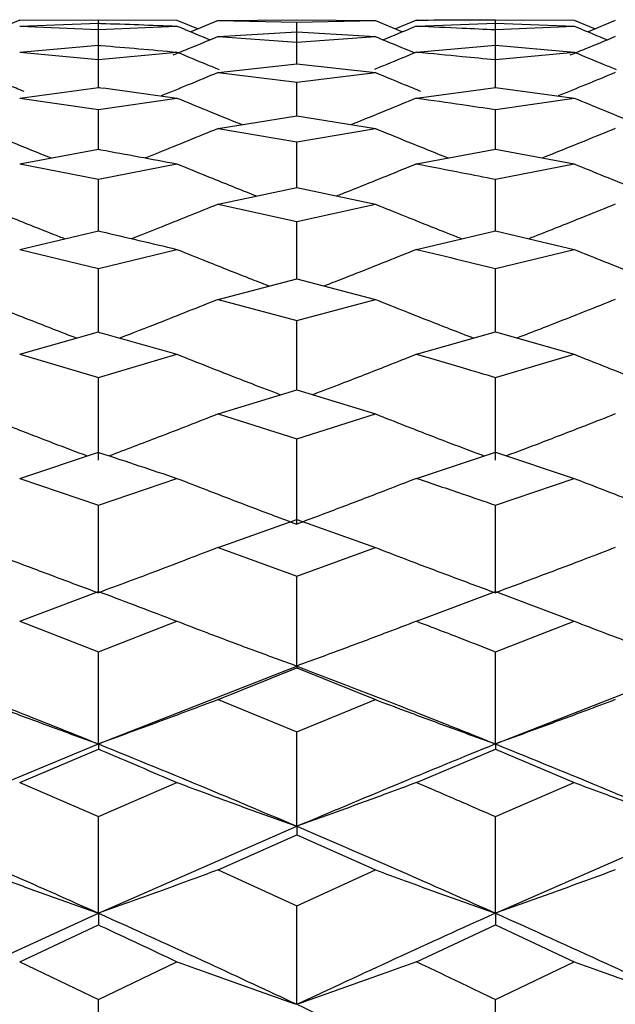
# Model space of a CAD drawing. Header units: inches. Extents: x 0.9 to 16, y 4.3 to 9.2.
# Tile 41 of 55: x 7.837 to 7.959, y 7.303 to 7.505. Entities that reach past the tile are written whole.
import ezdxf

# ---------------------------------------------------------------- set-up
doc = ezdxf.new("R2010")
doc.units = ezdxf.units.IN
doc.header["$MEASUREMENT"] = 0

msp = doc.modelspace()

# ---------------------------------------------------------------- linework, layer by layer
at = {"color": 7, "linetype": 'Continuous', "lineweight": 25}
for p, q in [((7.83668, 7.50482), (7.83234, 7.50301)), ((7.83668, 7.50482), (7.85279, 7.5049)), ((7.85279, 7.49965), (7.85279, 7.5049)), ((7.85279, 7.5049), (7.86889, 7.50482)), ((7.86889, 7.50482), (7.87322, 7.50301)), ((7.87733, 7.50472), (7.87176, 7.5024)), ((7.87733, 7.50472), (7.89343, 7.50488)), ((7.87733, 7.50472), (7.89343, 7.5044)), ((7.89343, 7.50488), (7.90955, 7.50472)), ((7.89343, 7.5044), (7.90955, 7.50472)), ((7.90955, 7.50472), (7.91512, 7.5024)), ((7.91799, 7.50482), (7.91365, 7.50301)), ((7.93412, 7.49965), (7.93412, 7.5049)), ((7.93412, 7.5049), (7.95024, 7.50482)), ((7.95024, 7.50482), (7.95459, 7.50301)), ((7.9587, 7.50472), (7.95312, 7.5024)), ((7.83668, 7.50359), (7.85279, 7.50416)), ((7.83668, 7.50359), (7.85279, 7.50286)), ((7.85279, 7.50286), (7.86889, 7.50359)), ((7.85279, 7.49146), (7.85279, 7.50286)), ((7.87733, 7.50144), (7.89343, 7.50242)), ((7.89343, 7.49585), (7.89343, 7.5044)), ((7.89343, 7.50242), (7.90955, 7.50144)), ((7.91799, 7.50359), (7.93412, 7.50416)), ((7.93412, 7.50416), (7.95024, 7.50359)), ((7.93412, 7.50286), (7.95024, 7.50359)), ((7.93412, 7.49146), (7.93412, 7.50286)), ((7.87733, 7.50144), (7.89343, 7.50031)), ((7.89343, 7.50031), (7.90955, 7.50144)), ((7.83668, 7.49826), (7.85279, 7.49965)), ((7.89343, 7.49585), (7.89343, 7.50031)), ((7.91799, 7.49826), (7.93412, 7.49965)), ((7.93412, 7.49965), (7.95024, 7.49826)), ((7.83668, 7.49826), (7.85279, 7.49672)), ((7.85279, 7.49672), (7.86889, 7.49826)), ((7.85279, 7.49103), (7.85279, 7.49672)), ((7.93412, 7.49672), (7.95024, 7.49826)), ((7.93412, 7.49103), (7.93412, 7.49672)), ((7.87733, 7.49406), (7.89343, 7.49585)), ((7.89343, 7.49585), (7.90955, 7.49406)), ((7.87733, 7.49406), (7.89343, 7.49212)), ((7.89343, 7.49212), (7.90955, 7.49406)), ((7.83668, 7.48884), (7.85279, 7.49103)), ((7.89343, 7.4852), (7.89343, 7.49212)), ((7.91799, 7.48884), (7.93412, 7.49103)), ((7.93412, 7.49103), (7.95024, 7.48884)), ((7.83668, 7.48884), (7.85279, 7.48649)), ((7.85279, 7.48649), (7.86889, 7.48884)), ((7.93412, 7.48649), (7.95024, 7.48884)), ((7.85279, 7.47835), (7.85279, 7.48649)), ((7.93412, 7.47835), (7.93412, 7.48649)), ((7.87733, 7.4826), (7.89343, 7.4852)), ((7.89343, 7.4852), (7.90955, 7.4826)), ((7.87733, 7.4826), (7.89343, 7.47985)), ((7.89343, 7.47985), (7.90955, 7.4826)), ((7.83668, 7.47535), (7.85279, 7.47835)), ((7.89343, 7.47049), (7.89343, 7.47985)), ((7.91799, 7.47535), (7.93412, 7.47835)), ((7.93412, 7.47835), (7.95024, 7.47535)), ((7.83668, 7.47535), (7.85279, 7.4722)), ((7.85279, 7.4722), (7.86889, 7.47535)), ((7.93412, 7.4722), (7.95024, 7.47535)), ((7.85279, 7.46162), (7.85279, 7.4722)), ((7.93412, 7.46162), (7.93412, 7.4722)), ((7.87733, 7.46709), (7.89343, 7.47049)), ((7.89343, 7.47049), (7.90955, 7.46709)), ((7.87733, 7.46709), (7.89343, 7.46354)), ((7.89343, 7.46354), (7.90955, 7.46709)), ((7.89343, 7.45176), (7.89343, 7.46354)), ((7.83668, 7.45783), (7.85279, 7.46162)), ((7.91799, 7.45783), (7.93412, 7.46162)), ((7.93412, 7.46162), (7.95024, 7.45783)), ((7.83668, 7.45783), (7.85279, 7.45389)), ((7.85279, 7.45389), (7.86889, 7.45783)), ((7.93412, 7.45389), (7.95024, 7.45783)), ((7.85279, 7.4409), (7.85279, 7.45389)), ((7.93412, 7.4409), (7.93412, 7.45389)), ((7.87733, 7.44758), (7.89343, 7.45176)), ((7.89343, 7.45176), (7.90955, 7.44758)), ((7.87733, 7.44758), (7.89343, 7.44324)), ((7.89343, 7.44324), (7.90955, 7.44758)), ((7.89343, 7.42906), (7.89343, 7.44324)), ((7.83668, 7.43633), (7.85279, 7.4409)), ((7.91799, 7.43633), (7.93412, 7.4409)), ((7.93412, 7.4409), (7.95024, 7.43633)), ((7.83668, 7.43633), (7.85279, 7.4316)), ((7.85279, 7.4316), (7.86889, 7.43633)), ((7.93412, 7.4316), (7.95024, 7.43633)), ((7.85279, 7.41463), (7.85279, 7.4316)), ((7.93412, 7.41463), (7.93412, 7.4316)), ((7.87733, 7.4241), (7.89343, 7.42906)), ((7.89343, 7.42906), (7.90955, 7.4241)), ((7.87733, 7.4241), (7.89343, 7.41899)), ((7.89343, 7.41899), (7.90955, 7.4241)), ((7.89343, 7.40152), (7.89343, 7.41899)), ((7.83668, 7.4109), (7.85279, 7.41625)), ((7.91799, 7.4109), (7.93412, 7.41625)), ((7.93412, 7.41625), (7.95024, 7.4109)), ((7.83668, 7.4109), (7.85279, 7.40541)), ((7.85279, 7.40541), (7.86889, 7.4109)), ((7.93412, 7.40541), (7.95024, 7.4109)), ((7.85279, 7.38745), (7.85279, 7.40541)), ((7.85279, 7.40406), (7.85279, 7.40513)), ((7.93412, 7.38745), (7.93412, 7.40541)), ((7.93412, 7.40406), (7.93412, 7.40513)), ((7.87733, 7.39674), (7.89343, 7.40247)), ((7.89343, 7.40247), (7.90955, 7.39674)), ((7.87733, 7.39674), (7.89343, 7.39087)), ((7.89343, 7.39087), (7.90955, 7.39674)), ((7.89343, 7.37244), (7.89343, 7.39087)), ((7.83668, 7.38162), (7.85279, 7.38773)), ((7.91799, 7.38162), (7.93412, 7.38773)), ((7.93412, 7.38773), (7.95024, 7.38162)), ((7.83668, 7.38162), (7.85279, 7.37537)), ((7.85279, 7.37537), (7.86889, 7.38162)), ((7.93412, 7.37537), (7.95024, 7.38162)), ((7.85279, 7.35649), (7.85279, 7.37537)), ((7.93412, 7.35649), (7.93412, 7.37537)), ((7.85279, 7.35649), (7.89343, 7.37244)), ((7.87733, 7.36556), (7.89343, 7.37204)), ((7.89343, 7.37244), (7.89343, 7.37204)), ((7.89343, 7.37204), (7.90955, 7.36556)), ((7.93412, 7.35649), (7.97483, 7.37244)), ((7.87733, 7.36556), (7.89343, 7.35894)), ((7.89343, 7.35894), (7.90955, 7.36556)), ((7.89343, 7.33961), (7.89343, 7.35894)), ((7.81211, 7.33961), (7.85279, 7.35649)), ((7.83668, 7.34857), (7.85279, 7.35541)), ((7.85279, 7.35649), (7.85279, 7.35541)), ((7.91799, 7.34857), (7.93412, 7.35541)), ((7.93412, 7.35649), (7.93412, 7.35541)), ((7.93412, 7.35541), (7.95024, 7.34857)), ((7.83668, 7.34857), (7.85279, 7.34158)), ((7.85279, 7.34158), (7.86889, 7.34857)), ((7.93412, 7.34158), (7.95024, 7.34857)), ((7.85279, 7.32181), (7.85279, 7.34158)), ((7.93412, 7.32181), (7.93412, 7.34158)), ((7.85279, 7.32181), (7.89343, 7.33961)), ((7.89343, 7.33961), (7.89343, 7.33786)), ((7.93412, 7.32181), (7.97483, 7.33961)), ((7.87733, 7.33066), (7.89343, 7.33786)), ((7.89343, 7.33786), (7.90955, 7.33066)), ((7.87733, 7.33066), (7.89343, 7.32331)), ((7.89343, 7.32331), (7.90955, 7.33066)), ((7.89343, 7.30311), (7.89343, 7.32331)), ((7.81211, 7.30311), (7.85279, 7.32181)), ((7.85279, 7.32181), (7.85279, 7.3194)), ((7.93412, 7.32181), (7.93412, 7.3194)), ((7.83668, 7.31183), (7.85279, 7.3194)), ((7.91799, 7.31183), (7.93412, 7.3194)), ((7.93412, 7.3194), (7.95024, 7.31183)), ((7.83668, 7.31183), (7.85279, 7.30413)), ((7.85279, 7.30413), (7.86889, 7.31183)), ((7.93412, 7.30413), (7.95024, 7.31183)), ((7.85279, 7.28353), (7.85279, 7.30413)), ((7.93412, 7.28353), (7.93412, 7.30413))]:
    msp.add_line(p, q, dxfattribs=at)
for points, knots in [([(7.91799, 7.50482), (7.92111, 7.50484), (7.92648, 7.50489), (7.93186, 7.5049), (7.93412, 7.5049)], [0, 0, 0, 0, 0.580366, 1, 1, 1, 1]), ([(7.85279, 7.50416), (7.85297, 7.50416), (7.85834, 7.50399), (7.8637, 7.50379), (7.86889, 7.50359)], [0, 0, 0, 0, 0.033264, 1, 1, 1, 1]), ([(7.86889, 7.50359), (7.87093, 7.50274), (7.8732, 7.50179), (7.87547, 7.50086), (7.8757, 7.50077)], [0, 0, 0, 0, 0.8983817, 1, 1, 1, 1]), ([(7.91799, 7.50359), (7.91595, 7.50274), (7.91368, 7.50179), (7.9114, 7.50086), (7.91117, 7.50077)], [0, 0, 0, 0, 0.8979505, 1, 1, 1, 1]), ([(7.91799, 7.50359), (7.92111, 7.50346), (7.92648, 7.50324), (7.93186, 7.50298), (7.93412, 7.50286)], [0, 0, 0, 0, 0.580366, 1, 1, 1, 1]), ([(7.95024, 7.50359), (7.95229, 7.50274), (7.95456, 7.50179), (7.95684, 7.50086), (7.95707, 7.50077)], [0, 0, 0, 0, 0.8981749, 1, 1, 1, 1]), ([(7.87733, 7.50144), (7.87529, 7.50059), (7.87219, 7.4993), (7.86909, 7.49804), (7.86803, 7.4976)], [0, 0, 0, 0, 0.65849, 1, 1, 1, 1]), ([(7.90955, 7.50144), (7.91159, 7.50059), (7.91427, 7.49947), (7.91697, 7.49838), (7.91762, 7.49811)], [0, 0, 0, 0, 0.759168, 1, 1, 1, 1]), ([(7.9587, 7.50144), (7.95666, 7.50059), (7.95356, 7.4993), (7.95045, 7.49804), (7.94939, 7.49761)], [0, 0, 0, 0, 0.658789, 1, 1, 1, 1]), ([(7.85279, 7.49965), (7.85297, 7.49963), (7.85834, 7.4992), (7.8637, 7.49872), (7.86889, 7.49826)], [0, 0, 0, 0, 0.033265, 1, 1, 1, 1]), ([(7.86889, 7.49826), (7.87093, 7.49742), (7.8738, 7.49622), (7.87668, 7.49505), (7.87752, 7.49471)], [0, 0, 0, 0, 0.709554, 1, 1, 1, 1]), ([(7.91799, 7.49826), (7.91595, 7.49742), (7.91308, 7.49622), (7.91019, 7.49505), (7.90935, 7.49471)], [0, 0, 0, 0, 0.709274, 1, 1, 1, 1]), ([(7.91799, 7.49826), (7.92111, 7.49798), (7.92648, 7.49748), (7.93186, 7.49695), (7.93412, 7.49672)], [0, 0, 0, 0, 0.580366, 1, 1, 1, 1]), ([(7.95024, 7.49826), (7.95229, 7.49742), (7.95516, 7.49622), (7.95805, 7.49505), (7.95889, 7.49471)], [0, 0, 0, 0, 0.709472, 1, 1, 1, 1]), ([(7.82823, 7.49406), (7.83027, 7.49322), (7.83336, 7.49194), (7.83645, 7.49069), (7.8375, 7.49026)], [0, 0, 0, 0, 0.661169, 1, 1, 1, 1]), ([(7.87733, 7.49406), (7.87529, 7.49322), (7.87141, 7.49161), (7.86752, 7.49003), (7.86567, 7.48928)], [0, 0, 0, 0, 0.5252243, 1, 1, 1, 1]), ([(7.90955, 7.49406), (7.91159, 7.49322), (7.91467, 7.49194), (7.91777, 7.49069), (7.91881, 7.49026)], [0, 0, 0, 0, 0.661414, 1, 1, 1, 1]), ([(7.9587, 7.49406), (7.95665, 7.49322), (7.95276, 7.49161), (7.94886, 7.49003), (7.947, 7.48928)], [0, 0, 0, 0, 0.524611, 1, 1, 1, 1]), ([(7.85279, 7.49103), (7.85297, 7.49101), (7.85834, 7.49031), (7.8637, 7.48956), (7.86889, 7.48884)], [0, 0, 0, 0, 0.033264, 1, 1, 1, 1]), ([(7.86889, 7.48884), (7.87093, 7.488), (7.87537, 7.48617), (7.87983, 7.48437), (7.88225, 7.4834)], [0, 0, 0, 0, 0.45863, 1, 1, 1, 1]), ([(7.91799, 7.48884), (7.91595, 7.488), (7.9115, 7.48617), (7.90704, 7.48437), (7.90462, 7.4834)], [0, 0, 0, 0, 0.458508, 1, 1, 1, 1]), ([(7.91799, 7.48884), (7.92111, 7.4884), (7.92648, 7.48763), (7.93186, 7.48683), (7.93412, 7.48649)], [0, 0, 0, 0, 0.580366, 1, 1, 1, 1]), ([(7.95024, 7.48884), (7.95229, 7.488), (7.95674, 7.48617), (7.96121, 7.48437), (7.96363, 7.4834)], [0, 0, 0, 0, 0.458574, 1, 1, 1, 1]), ([(7.82823, 7.4826), (7.83027, 7.48177), (7.83524, 7.47973), (7.84022, 7.47773), (7.84315, 7.47656)], [0, 0, 0, 0, 0.4108763, 1, 1, 1, 1]), ([(7.87733, 7.4826), (7.87529, 7.48177), (7.87121, 7.4801), (7.86624, 7.47808), (7.8633, 7.47691), (7.86241, 7.47656)], [0, 0, 0, 0, 0.410657, 0.821315, 1, 1, 1, 1]), ([(7.90955, 7.4826), (7.91159, 7.48177), (7.91655, 7.47973), (7.92154, 7.47773), (7.92447, 7.47656)], [0, 0, 0, 0, 0.410946, 1, 1, 1, 1]), ([(7.9587, 7.4826), (7.95665, 7.48177), (7.95169, 7.47973), (7.9467, 7.47773), (7.94376, 7.47656)], [0, 0, 0, 0, 0.4109, 1, 1, 1, 1]), ([(7.85279, 7.47835), (7.85297, 7.47831), (7.85834, 7.47734), (7.8637, 7.47633), (7.86889, 7.47535)], [0, 0, 0, 0, 0.033264, 1, 1, 1, 1]), ([(7.86889, 7.47535), (7.87093, 7.47452), (7.87603, 7.47244), (7.88148, 7.47024), (7.8849, 7.4689), (7.88524, 7.46876)], [0, 0, 0, 0, 0.374699, 0.936774, 1, 1, 1, 1]), ([(7.91799, 7.47535), (7.91595, 7.47452), (7.91085, 7.47244), (7.90539, 7.47024), (7.90197, 7.4689), (7.90162, 7.46876)], [0, 0, 0, 0, 0.37463, 0.936605, 1, 1, 1, 1]), ([(7.91799, 7.47535), (7.92111, 7.47475), (7.92648, 7.47372), (7.93186, 7.47265), (7.93412, 7.4722)], [0, 0, 0, 0, 0.580366, 1, 1, 1, 1]), ([(7.95024, 7.47535), (7.95229, 7.47452), (7.95739, 7.47244), (7.96286, 7.47024), (7.96628, 7.4689), (7.96663, 7.46876)], [0, 0, 0, 0, 0.374667, 0.936693, 1, 1, 1, 1]), ([(7.82823, 7.46709), (7.83027, 7.46627), (7.83537, 7.4642), (7.84128, 7.46184), (7.84515, 7.46032), (7.84595, 7.46001)], [0, 0, 0, 0, 0.346213, 0.8655497, 1, 1, 1, 1]), ([(7.87733, 7.46709), (7.87529, 7.46627), (7.87121, 7.46461), (7.86531, 7.46224), (7.86144, 7.46073), (7.85961, 7.46002)], [0, 0, 0, 0, 0.346087, 0.692176, 1, 1, 1, 1]), ([(7.90955, 7.46709), (7.91159, 7.46627), (7.91669, 7.4642), (7.9226, 7.46183), (7.92647, 7.46032), (7.92727, 7.46001)], [0, 0, 0, 0, 0.346247, 0.865645, 1, 1, 1, 1]), ([(7.9587, 7.46709), (7.95665, 7.46627), (7.95155, 7.4642), (7.94564, 7.46184), (7.94176, 7.46032), (7.94096, 7.46001)], [0, 0, 0, 0, 0.3462243, 0.8655837, 1, 1, 1, 1]), ([(7.85279, 7.46162), (7.85297, 7.46158), (7.85834, 7.46034), (7.8637, 7.45907), (7.86889, 7.45783)], [0, 0, 0, 0, 0.033264, 1, 1, 1, 1]), ([(7.86889, 7.45783), (7.87093, 7.45701), (7.87603, 7.45495), (7.88234, 7.45244), (7.88663, 7.45078), (7.88785, 7.45031)], [0, 0, 0, 0, 0.323395, 0.80851, 1, 1, 1, 1]), ([(7.91799, 7.45783), (7.91595, 7.45701), (7.91085, 7.45495), (7.90453, 7.45244), (7.90023, 7.45078), (7.89902, 7.45031)], [0, 0, 0, 0, 0.32336, 0.808425, 1, 1, 1, 1]), ([(7.91799, 7.45783), (7.92111, 7.45708), (7.92648, 7.45578), (7.93186, 7.45445), (7.93412, 7.45389)], [0, 0, 0, 0, 0.580366, 1, 1, 1, 1]), ([(7.95024, 7.45783), (7.95229, 7.45701), (7.95739, 7.45495), (7.96372, 7.45244), (7.96802, 7.45078), (7.96924, 7.45031)], [0, 0, 0, 0, 0.323378, 0.808467, 1, 1, 1, 1]), ([(7.82823, 7.44758), (7.83027, 7.44676), (7.83537, 7.44472), (7.84209, 7.44207), (7.84677, 7.44027), (7.84838, 7.43965)], [0, 0, 0, 0, 0.304565, 0.761428, 1, 1, 1, 1]), ([(7.87733, 7.44758), (7.87529, 7.44676), (7.87121, 7.44513), (7.8645, 7.44247), (7.85982, 7.44067), (7.85719, 7.43965)], [0, 0, 0, 0, 0.304529, 0.60906, 1, 1, 1, 1]), ([(7.90955, 7.44758), (7.91159, 7.44676), (7.91669, 7.44472), (7.92341, 7.44207), (7.92809, 7.44027), (7.9297, 7.43965)], [0, 0, 0, 0, 0.30458, 0.761474, 1, 1, 1, 1]), ([(7.9587, 7.44758), (7.95665, 7.44676), (7.95155, 7.44472), (7.94483, 7.44207), (7.94014, 7.44027), (7.93853, 7.43965)], [0, 0, 0, 0, 0.30457, 0.761444, 1, 1, 1, 1]), ([(7.85279, 7.4409), (7.85297, 7.44085), (7.85834, 7.43935), (7.8637, 7.43782), (7.86889, 7.43633)], [0, 0, 0, 0, 0.033265, 1, 1, 1, 1]), ([(7.86889, 7.43633), (7.87093, 7.43552), (7.87603, 7.43349), (7.8831, 7.43073), (7.88815, 7.4288), (7.89012, 7.42805)], [0, 0, 0, 0, 0.288825, 0.722083, 1, 1, 1, 1]), ([(7.91799, 7.43633), (7.91595, 7.43552), (7.91085, 7.43349), (7.90377, 7.43073), (7.89871, 7.4288), (7.89674, 7.42805)], [0, 0, 0, 0, 0.288809, 0.722045, 1, 1, 1, 1]), ([(7.91799, 7.43633), (7.92111, 7.43543), (7.92648, 7.43387), (7.93186, 7.43227), (7.93412, 7.4316)], [0, 0, 0, 0, 0.580366, 1, 1, 1, 1]), ([(7.95024, 7.43633), (7.95229, 7.43552), (7.95739, 7.43349), (7.96448, 7.43073), (7.96954, 7.4288), (7.97152, 7.42805)], [0, 0, 0, 0, 0.288818, 0.722063, 1, 1, 1, 1]), ([(7.82823, 7.4241), (7.83027, 7.4233), (7.83537, 7.42129), (7.8428, 7.41842), (7.8482, 7.41637), (7.85052, 7.4155)], [0, 0, 0, 0, 0.2754, 0.688514, 1, 1, 1, 1]), ([(7.87733, 7.4241), (7.87529, 7.4233), (7.87121, 7.42169), (7.86379, 7.41881), (7.8584, 7.41677), (7.85506, 7.4155)], [0, 0, 0, 0, 0.275407, 0.550815, 1, 1, 1, 1]), ([(7.90955, 7.4241), (7.91159, 7.4233), (7.91669, 7.42129), (7.92412, 7.41841), (7.92952, 7.41637), (7.93184, 7.4155)], [0, 0, 0, 0, 0.275403, 0.68853, 1, 1, 1, 1]), ([(7.9587, 7.4241), (7.95665, 7.4233), (7.95155, 7.42129), (7.94412, 7.41842), (7.93871, 7.41637), (7.93639, 7.4155)], [0, 0, 0, 0, 0.275401, 0.688519, 1, 1, 1, 1]), ([(7.85279, 7.41625), (7.85297, 7.41619), (7.85834, 7.41443), (7.8637, 7.41264), (7.86889, 7.4109)], [0, 0, 0, 0, 0.033264, 1, 1, 1, 1]), ([(7.86889, 7.4109), (7.87093, 7.41011), (7.87603, 7.40812), (7.8842, 7.40498), (7.89035, 7.40268), (7.89343, 7.40152)], [0, 0, 0, 0, 0.2499878, 0.6249868, 1, 1, 1, 1]), ([(7.91799, 7.4109), (7.91595, 7.41011), (7.91085, 7.40812), (7.90267, 7.40498), (7.89651, 7.40268), (7.89343, 7.40152)], [0, 0, 0, 0, 0.249987, 0.624986, 1, 1, 1, 1]), ([(7.91799, 7.4109), (7.92111, 7.40985), (7.92648, 7.40804), (7.93186, 7.40618), (7.93412, 7.40541)], [0, 0, 0, 0, 0.580365, 1, 1, 1, 1]), ([(7.95024, 7.4109), (7.95229, 7.41011), (7.95739, 7.40812), (7.96558, 7.40498), (7.97175, 7.40268), (7.97483, 7.40152)], [0, 0, 0, 0, 0.249987, 0.624986, 1, 1, 1, 1]), ([(7.82823, 7.39674), (7.83027, 7.39595), (7.83537, 7.39398), (7.84356, 7.39088), (7.84971, 7.3886), (7.85279, 7.38745)], [0, 0, 0, 0, 0.24999, 0.624987, 1, 1, 1, 1]), ([(7.87733, 7.39674), (7.87529, 7.39595), (7.87121, 7.39438), (7.86304, 7.39126), (7.85689, 7.38898), (7.85279, 7.38745)], [0, 0, 0, 0, 0.249987, 0.499974, 1, 1, 1, 1]), ([(7.90955, 7.39674), (7.91159, 7.39595), (7.91669, 7.39398), (7.92488, 7.39088), (7.93104, 7.3886), (7.93412, 7.38745)], [0, 0, 0, 0, 0.249986, 0.624984, 1, 1, 1, 1]), ([(7.9587, 7.39674), (7.95665, 7.39595), (7.95155, 7.39398), (7.94336, 7.39088), (7.9372, 7.3886), (7.93412, 7.38745)], [0, 0, 0, 0, 0.249988, 0.624986, 1, 1, 1, 1]), ([(7.85279, 7.38773), (7.85297, 7.38766), (7.85834, 7.38565), (7.8637, 7.3836), (7.86889, 7.38162)], [0, 0, 0, 0, 0.033264, 1, 1, 1, 1]), ([(7.86889, 7.38162), (7.87093, 7.38084), (7.87603, 7.37889), (7.8842, 7.37582), (7.89035, 7.37357), (7.89343, 7.37244)], [0, 0, 0, 0, 0.249987, 0.624987, 1, 1, 1, 1]), ([(7.91799, 7.38162), (7.91595, 7.38084), (7.91085, 7.3789), (7.90267, 7.37583), (7.89651, 7.37357), (7.89343, 7.37244)], [0, 0, 0, 0, 0.249986, 0.624986, 1, 1, 1, 1]), ([(7.91799, 7.38162), (7.92111, 7.38042), (7.92648, 7.37836), (7.93186, 7.37626), (7.93412, 7.37537)], [0, 0, 0, 0, 0.580366, 1, 1, 1, 1]), ([(7.95024, 7.38162), (7.95229, 7.38084), (7.95739, 7.3789), (7.96558, 7.37582), (7.97175, 7.37357), (7.97483, 7.37244)], [0, 0, 0, 0, 0.2499872, 0.6249853, 1, 1, 1, 1]), ([(7.81211, 7.37244), (7.81971, 7.36952), (7.83327, 7.36432), (7.84683, 7.35888), (7.85279, 7.35649)], [0, 0, 0, 0, 0.560146, 1, 1, 1, 1]), ([(7.89343, 7.37244), (7.90102, 7.36952), (7.91458, 7.36432), (7.92815, 7.35888), (7.93412, 7.35649)], [0, 0, 0, 0, 0.559868, 1, 1, 1, 1]), ([(7.82823, 7.36556), (7.83027, 7.36479), (7.83537, 7.36287), (7.84356, 7.35983), (7.84971, 7.3576), (7.85279, 7.35649)], [0, 0, 0, 0, 0.249989, 0.624987, 1, 1, 1, 1]), ([(7.87733, 7.36556), (7.87529, 7.36479), (7.87121, 7.36325), (7.86304, 7.36021), (7.85689, 7.35797), (7.85279, 7.35649)], [0, 0, 0, 0, 0.249987, 0.499974, 1, 1, 1, 1]), ([(7.90955, 7.36556), (7.91159, 7.36479), (7.91669, 7.36287), (7.92488, 7.35983), (7.93104, 7.3576), (7.93412, 7.35649)], [0, 0, 0, 0, 0.249986, 0.624984, 1, 1, 1, 1]), ([(7.9587, 7.36556), (7.95665, 7.36479), (7.95155, 7.36287), (7.94336, 7.35983), (7.9372, 7.3576), (7.93412, 7.35649)], [0, 0, 0, 0, 0.249988, 0.624986, 1, 1, 1, 1]), ([(7.85279, 7.35649), (7.86037, 7.3534), (7.87392, 7.34788), (7.88747, 7.34213), (7.89343, 7.33961)], [0, 0, 0, 0, 0.559934, 1, 1, 1, 1]), ([(7.85279, 7.35541), (7.85297, 7.35534), (7.85834, 7.35308), (7.8637, 7.35079), (7.86889, 7.34857)], [0, 0, 0, 0, 0.033264, 1, 1, 1, 1]), ([(7.89343, 7.33961), (7.90699, 7.3453), (7.92055, 7.35101), (7.93411, 7.35648), (7.93412, 7.35649)], [0, 0, 0, 0, 0.999461, 1, 1, 1, 1]), ([(7.93412, 7.35649), (7.94171, 7.3534), (7.95528, 7.34788), (7.96886, 7.34213), (7.97483, 7.33961)], [0, 0, 0, 0, 0.559955, 1, 1, 1, 1]), ([(7.86889, 7.34857), (7.87093, 7.34781), (7.87603, 7.34591), (7.8842, 7.34291), (7.89035, 7.34071), (7.89343, 7.33961)], [0, 0, 0, 0, 0.249987, 0.624987, 1, 1, 1, 1]), ([(7.91799, 7.34857), (7.91595, 7.34781), (7.91085, 7.34591), (7.90267, 7.34291), (7.89651, 7.34071), (7.89343, 7.33961)], [0, 0, 0, 0, 0.249986, 0.624986, 1, 1, 1, 1]), ([(7.91799, 7.34857), (7.92111, 7.34723), (7.92648, 7.34492), (7.93186, 7.34257), (7.93412, 7.34158)], [0, 0, 0, 0, 0.580366, 1, 1, 1, 1]), ([(7.95024, 7.34857), (7.95229, 7.34781), (7.95739, 7.34591), (7.96558, 7.34291), (7.97175, 7.34071), (7.97483, 7.33961)], [0, 0, 0, 0, 0.249987, 0.624985, 1, 1, 1, 1]), ([(7.81211, 7.33961), (7.81971, 7.33634), (7.83327, 7.33052), (7.84683, 7.32447), (7.85279, 7.32181)], [0, 0, 0, 0, 0.560146, 1, 1, 1, 1]), ([(7.89343, 7.33961), (7.90102, 7.33635), (7.91458, 7.33052), (7.92815, 7.32447), (7.93412, 7.32181)], [0, 0, 0, 0, 0.559868, 1, 1, 1, 1]), ([(7.82823, 7.33066), (7.83027, 7.32991), (7.83537, 7.32803), (7.84356, 7.32507), (7.84971, 7.3229), (7.85279, 7.32181)], [0, 0, 0, 0, 0.24999, 0.624987, 1, 1, 1, 1]), ([(7.87733, 7.33066), (7.87529, 7.32991), (7.87121, 7.3284), (7.86304, 7.32544), (7.85689, 7.32326), (7.85279, 7.32181)], [0, 0, 0, 0, 0.249987, 0.499974, 1, 1, 1, 1]), ([(7.90955, 7.33066), (7.91159, 7.32991), (7.91669, 7.32803), (7.92488, 7.32507), (7.93104, 7.3229), (7.93412, 7.32181)], [0, 0, 0, 0, 0.249986, 0.624985, 1, 1, 1, 1]), ([(7.9587, 7.33066), (7.95665, 7.32991), (7.95155, 7.32803), (7.94336, 7.32507), (7.9372, 7.3229), (7.93412, 7.32181)], [0, 0, 0, 0, 0.2499877, 0.6249857, 1, 1, 1, 1]), ([(7.85279, 7.32181), (7.86037, 7.31838), (7.87392, 7.31226), (7.88747, 7.30591), (7.89343, 7.30311)], [0, 0, 0, 0, 0.559934, 1, 1, 1, 1]), ([(7.89343, 7.30311), (7.90698, 7.30942), (7.92054, 7.31573), (7.93411, 7.32181), (7.93412, 7.32181)], [0, 0, 0, 0, 0.999461, 1, 1, 1, 1]), ([(7.93412, 7.32181), (7.94171, 7.31838), (7.95528, 7.31226), (7.96886, 7.30591), (7.97483, 7.30311)], [0, 0, 0, 0, 0.559955, 1, 1, 1, 1]), ([(7.85279, 7.3194), (7.85297, 7.31932), (7.85834, 7.31682), (7.8637, 7.31428), (7.86889, 7.31183)], [0, 0, 0, 0, 0.033263, 1, 1, 1, 1]), ([(7.86889, 7.31183), (7.87093, 7.31109), (7.87603, 7.30924), (7.8842, 7.30633), (7.89035, 7.30419), (7.89343, 7.30311)], [0, 0, 0, 0, 0.249987, 0.624986, 1, 1, 1, 1]), ([(7.91799, 7.31183), (7.91595, 7.31109), (7.91085, 7.30925), (7.90267, 7.30633), (7.89651, 7.30419), (7.89343, 7.30311)], [0, 0, 0, 0, 0.249986, 0.624986, 1, 1, 1, 1]), ([(7.91799, 7.31183), (7.92111, 7.31035), (7.92648, 7.3078), (7.93186, 7.30521), (7.93412, 7.30413)], [0, 0, 0, 0, 0.580365, 1, 1, 1, 1]), ([(7.95024, 7.31183), (7.95229, 7.31109), (7.95739, 7.30924), (7.96558, 7.30633), (7.97175, 7.30419), (7.97483, 7.30311)], [0, 0, 0, 0, 0.249987, 0.624985, 1, 1, 1, 1]), ([(7.81211, 7.30311), (7.81971, 7.29952), (7.83327, 7.2931), (7.84683, 7.28645), (7.85279, 7.28353)], [0, 0, 0, 0, 0.560146, 1, 1, 1, 1]), ([(7.89343, 7.30311), (7.90102, 7.29952), (7.91458, 7.29309), (7.92815, 7.28645), (7.93412, 7.28353)], [0, 0, 0, 0, 0.559868, 1, 1, 1, 1])]:
    msp.add_open_spline(points, degree=3, knots=knots, dxfattribs=at)

doc.saveas('drawing.dxf')
